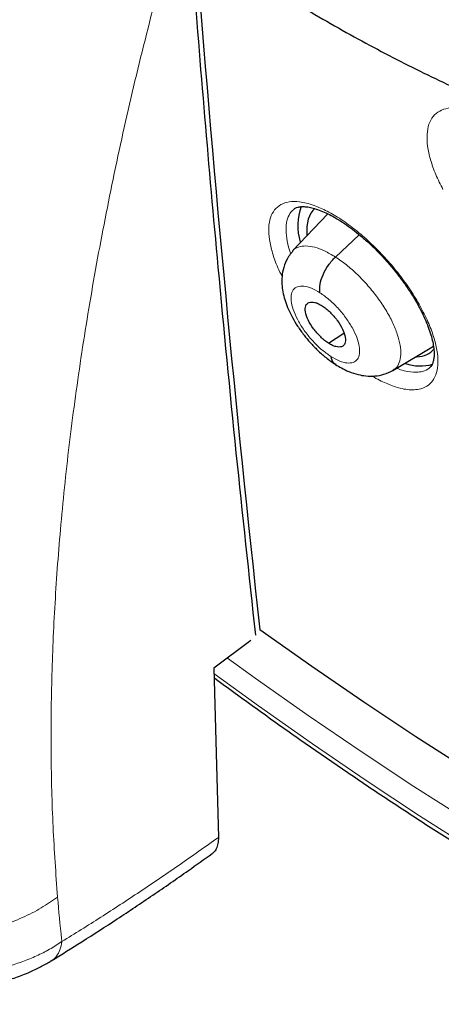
# Model space of a CAD drawing. Header units: millimetres. Extents: x 8 to 2314, y 12 to 2305.
# Tile 109 of 156: x 2135.75 to 2142.62, y 847.51 to 863.55. Entities that reach past the tile are written whole.
import ezdxf

# ---------------------------------------------------------------- set-up
doc = ezdxf.new("R2010")
doc.units = ezdxf.units.MM

msp = doc.modelspace()

# ---------------------------------------------------------------- linework, layer by layer
at = {"color": 7, "linetype": 'Continuous', "lineweight": 30}
for p, q in [((2140.769, 860.391), (2140.198, 859.788)), ((2140.895, 859.687), (2141.282, 860.051)), ((2140.782, 858.281), (2141.032, 858.448)), ((2141.831, 857.839), (2142.49, 858.233)), ((2139.516, 853.437), (2138.914, 852.987)), ((2136.262, 848.219), (2136.268, 848.221))]:
    msp.add_line(p, q, dxfattribs=at)
at = {"color": 7, "linetype": 'Continuous', "lineweight": 30, "flags": 128}
for points in [[(2156.455, 845.708), (2155.738, 845.843), (2155.01, 846.003), (2154.27, 846.189), (2153.52, 846.399), (2152.76, 846.635), (2151.99, 846.895), (2151.211, 847.18), (2150.424, 847.49), (2149.628, 847.823), (2148.825, 848.181), (2148.016, 848.562), (2147.2, 848.967), (2146.378, 849.395), (2145.551, 849.846), (2144.719, 850.319), (2143.884, 850.815), (2143.045, 851.333), (2142.203, 851.872), (2141.358, 852.432), (2140.512, 853.013), (2139.665, 853.615)], [(2138.914, 852.987), (2138.952, 851.606), (2138.989, 850.232)]]:
    msp.add_lwpolyline(points, dxfattribs=at)
at = {"color": 252, "linetype": 'Continuous', "lineweight": 0, "flags": 128}
for points in [[(2156.65, 844.864), (2155.922, 844.997), (2155.183, 845.156), (2154.433, 845.34), (2153.671, 845.55), (2152.899, 845.786), (2152.118, 846.047), (2151.327, 846.332), (2150.527, 846.643), (2149.719, 846.978), (2148.903, 847.338), (2148.081, 847.722), (2147.252, 848.13), (2146.416, 848.561), (2145.576, 849.016), (2144.731, 849.494), (2143.881, 849.995), (2143.028, 850.518), (2142.171, 851.063), (2141.313, 851.629), (2140.452, 852.217), (2139.59, 852.826), (2139.139, 853.152)], [(2138.916, 852.902), (2139.643, 852.373), (2140.519, 851.754), (2141.394, 851.157), (2142.266, 850.581), (2143.137, 850.027), (2144.004, 849.496), (2144.867, 848.987), (2145.726, 848.501), (2146.58, 848.039), (2147.429, 847.601), (2148.272, 847.186), (2149.108, 846.796), (2149.936, 846.431), (2150.757, 846.09), (2151.57, 845.774), (2152.374, 845.484), (2153.168, 845.219), (2153.952, 844.98), (2154.726, 844.766), (2155.489, 844.579), (2156.24, 844.417), (2156.979, 844.282)]]:
    msp.add_lwpolyline(points, dxfattribs=at)
at = {"color": 7, "linetype": 'Continuous', "lineweight": 30}
for centre, radius, start, end in [((2472.571, 890.485), 334.942, 184.45107, 186.31984), ((2141.182, 860.2), 0.9, 159.6974, 197.3929), ((2142.277, 858.608), 0.696, 249.9181, 286.8354)]:
    msp.add_arc(centre, radius, start, end, dxfattribs=at)
for start_param, end_param in [(0.020643, 0.596992), (2.813394, 3.258068)]:
    msp.add_ellipse((2141.508, 859.312), major_axis=(-0.937, 1.176), ratio=0.457363, start_param=start_param, end_param=end_param, dxfattribs=at)
at = {"color": 252, "linetype": 'Continuous', "lineweight": 0}
for points, knots in [([(2139.796, 922.862), (2140.785, 922.268), (2142.763, 921.08), (2145.77, 918.974), (2148.776, 916.649), (2151.763, 914.101), (2154.706, 911.356), (2157.581, 908.433), (2160.368, 905.356), (2163.043, 902.149), (2165.586, 898.836), (2167.977, 895.445), (2170.197, 892), (2172.229, 888.53), (2174.057, 885.062), (2175.666, 881.622), (2177.044, 878.238), (2178.181, 874.937), (2179.067, 871.743), (2179.695, 868.682), (2180.06, 865.778), (2180.16, 863.053), (2179.995, 860.53), (2179.563, 858.228), (2178.872, 856.162), (2177.918, 854.36), (2176.822, 852.902), (2175.937, 852.181), (2175.544, 851.862)], [0, 0, 0, 0, 0.038767, 0.077534, 0.116301, 0.155068, 0.193835, 0.232602, 0.271368, 0.310135, 0.348902, 0.387669, 0.426436, 0.465203, 0.50397, 0.542737, 0.581504, 0.620271, 0.659038, 0.697805, 0.736572, 0.775338, 0.814105, 0.852872, 0.891639, 0.930406, 0.969173, 1, 1, 1, 1]), ([(2138.014, 864.084), (2137.883, 863.573), (2137.621, 862.551), (2137.287, 861.048), (2136.998, 859.572), (2136.757, 858.126), (2136.563, 856.71), (2136.419, 855.35), (2136.322, 854.046), (2136.269, 852.799), (2136.259, 851.584), (2136.288, 850.4), (2136.342, 849.639), (2136.37, 849.259)], [0, 0, 0, 0, 0.094218, 0.188263, 0.281988, 0.375475, 0.468829, 0.562137, 0.650032, 0.737764, 0.825344, 0.912777, 1, 1, 1, 1]), ([(2144.755, 859.045), (2144.794, 859.05), (2144.886, 859.06), (2145, 859.119), (2145.093, 859.222), (2145.147, 859.365), (2145.164, 859.541), (2145.14, 859.748), (2145.078, 859.978), (2144.978, 860.225), (2144.844, 860.483), (2144.679, 860.743), (2144.489, 860.999), (2144.278, 861.243), (2144.054, 861.468), (2143.821, 861.667), (2143.587, 861.836), (2143.358, 861.969), (2143.123, 862.071), (2142.91, 862.121), (2142.727, 862.118), (2142.587, 862.072), (2142.482, 861.983), (2142.412, 861.855), (2142.382, 861.691), (2142.39, 861.495), (2142.439, 861.273), (2142.522, 861.035), (2142.605, 860.868), (2142.646, 860.787)], [0, 0, 0, 0, 0.027233, 0.064318, 0.101403, 0.138521, 0.175639, 0.212791, 0.249943, 0.287116, 0.324289, 0.36146, 0.398631, 0.435779, 0.472926, 0.510039, 0.547151, 0.584232, 0.621314, 0.667465, 0.70457, 0.741675, 0.778779, 0.815883, 0.853012, 0.890141, 0.927302, 0.964463, 1, 1, 1, 1]), ([(2142.176, 857.524), (2142.214, 857.528), (2142.303, 857.538), (2142.415, 857.595), (2142.505, 857.697), (2142.557, 857.838), (2142.571, 858.013), (2142.544, 858.218), (2142.48, 858.447), (2142.378, 858.694), (2142.243, 858.951), (2142.078, 859.211), (2141.887, 859.466), (2141.676, 859.71), (2141.452, 859.935), (2141.22, 860.135), (2140.987, 860.305), (2140.76, 860.439), (2140.528, 860.541), (2140.318, 860.593), (2140.138, 860.592), (2140.001, 860.547), (2139.898, 860.46), (2139.831, 860.334), (2139.803, 860.17), (2139.814, 859.976), (2139.865, 859.755), (2139.936, 859.55), (2140.003, 859.417), (2140.027, 859.369)], [0, 0, 0, 0, 0.027249, 0.064894, 0.10254, 0.140235, 0.177929, 0.215666, 0.253402, 0.291153, 0.328904, 0.366637, 0.40437, 0.44206, 0.47975, 0.517391, 0.555032, 0.592639, 0.630246, 0.677005, 0.714681, 0.752357, 0.79003, 0.827704, 0.865414, 0.903123, 0.940868, 0.978612, 1, 1, 1, 1]), ([(2140.17, 859.739), (2140.162, 859.759), (2140.127, 859.85), (2140.098, 859.996), (2140.085, 860.171), (2140.11, 860.314), (2140.157, 860.414), (2140.207, 860.452), (2140.225, 860.465)], [0, 0, 0, 0, 0.056286, 0.263091, 0.469706, 0.67632, 0.882724, 1, 1, 1, 1]), ([(2140.199, 859.787), (2140.2, 859.789), (2140.22, 859.822), (2140.291, 859.853), (2140.409, 859.874), (2140.554, 859.851), (2140.717, 859.793), (2140.835, 859.723), (2140.895, 859.687)], [0, 0, 0, 0, 0.010446, 0.208274, 0.406128, 0.604052, 0.801889, 1, 1, 1, 1]), ([(2140.895, 859.687), (2140.955, 859.646), (2141.075, 859.564), (2141.256, 859.403), (2141.427, 859.222), (2141.584, 859.027), (2141.72, 858.824), (2141.83, 858.621), (2141.908, 858.427), (2141.953, 858.249), (2141.965, 858.092), (2141.94, 857.964), (2141.893, 857.879), (2141.844, 857.853), (2141.827, 857.844)], [0, 0, 0, 0, 0.0867681, 0.1734163, 0.2601021, 0.3467576, 0.4334016, 0.5199728, 0.6064986, 0.6931382, 0.7797775, 0.866303, 0.9528743, 1, 1, 1, 1]), ([(2140.818, 858.068), (2140.77, 858.103), (2140.672, 858.171), (2140.528, 858.312), (2140.399, 858.469), (2140.292, 858.634), (2140.215, 858.796), (2140.173, 858.944), (2140.169, 859.067), (2140.203, 859.158), (2140.274, 859.21), (2140.375, 859.218), (2140.501, 859.186), (2140.596, 859.132), (2140.643, 859.104)], [0, 0, 0, 0, 0.083335, 0.166671, 0.250005, 0.333339, 0.41667, 0.500002, 0.583331, 0.666664, 0.749998, 0.833331, 0.916665, 1, 1, 1, 1]), ([(2140.643, 859.104), (2140.692, 859.07), (2140.79, 859.001), (2140.934, 858.861), (2141.063, 858.704), (2141.17, 858.539), (2141.247, 858.377), (2141.289, 858.229), (2141.293, 858.106), (2141.259, 858.015), (2141.188, 857.963), (2141.087, 857.955), (2140.961, 857.986), (2140.866, 858.041), (2140.818, 858.068)], [0, 0, 0, 0, 0.0833354, 0.1666686, 0.2500021, 0.3333357, 0.4166689, 0.4999976, 0.5833296, 0.6666613, 0.7499946, 0.8333293, 0.9166646, 1, 1, 1, 1]), ([(2141.493, 857.749), (2141.504, 857.742), (2141.592, 857.685), (2141.748, 857.614), (2141.928, 857.551), (2142.07, 857.524), (2142.141, 857.524), (2142.176, 857.524)], [0, 0, 0, 0, 0.043397, 0.335303, 0.62721, 0.813605, 1, 1, 1, 1]), ([(2142.215, 857.809), (2142.151, 857.811), (2142.052, 857.813), (2141.932, 857.859), (2141.89, 857.874)], [0, 0, 0, 0, 0.652642, 1, 1, 1, 1]), ([(2142.427, 857.883), (2142.425, 857.881), (2142.398, 857.849), (2142.327, 857.822), (2142.248, 857.813), (2142.215, 857.809)], [0, 0, 0, 0, 0.033652, 0.594247, 1, 1, 1, 1]), ([(2136.439, 848.533), (2136.651, 848.664), (2137.073, 848.927), (2137.71, 849.344), (2138.349, 849.777), (2138.776, 850.08), (2138.989, 850.232)], [0, 0, 0, 0, 0.249503, 0.499204, 0.749502, 1, 1, 1, 1]), ([(2136.37, 849.258), (2136.283, 849.198), (2136.105, 849.075), (2135.798, 848.92), (2135.46, 848.789), (2135.092, 848.69), (2134.705, 848.627), (2134.307, 848.603), (2133.908, 848.62), (2133.521, 848.677), (2133.153, 848.77), (2132.814, 848.896), (2132.508, 849.046), (2132.33, 849.166), (2132.242, 849.225)], [0, 0, 0, 0, 0.077108, 0.157408, 0.240457, 0.325694, 0.412456, 0.5, 0.587545, 0.674306, 0.759544, 0.842593, 0.922892, 1, 1, 1, 1]), ([(2136.37, 849.258), (2136.39, 849.03), (2136.412, 848.787), (2136.438, 848.548), (2136.439, 848.533)], [0, 0, 0, 0, 0.937379, 1, 1, 1, 1]), ([(2132.223, 848.748), (2132.223, 848.748), (2132.28, 848.705), (2132.396, 848.62), (2132.589, 848.5), (2132.798, 848.388), (2133.026, 848.285), (2133.266, 848.196), (2133.515, 848.122), (2133.769, 848.065), (2134.028, 848.023), (2134.293, 847.998), (2134.557, 847.99), (2134.817, 848), (2135.073, 848.026), (2135.327, 848.07), (2135.572, 848.131), (2135.806, 848.208), (2136.029, 848.299), (2136.242, 848.407), (2136.375, 848.489), (2136.439, 848.533), (2136.439, 848.533)], [0, 0, 0, 0, 0.000013, 0.050112, 0.100521, 0.155175, 0.20983, 0.265928, 0.322454, 0.377839, 0.433631, 0.490703, 0.548214, 0.603726, 0.659637, 0.716809, 0.774415, 0.829786, 0.885549, 0.942553, 0.999987, 1, 1, 1, 1]), ([(2136.268, 848.221), (2136.269, 848.222), (2136.304, 848.236), (2136.354, 848.295), (2136.414, 848.396), (2136.431, 848.487), (2136.439, 848.533)], [0, 0, 0, 0, 0.0112131, 0.3408087, 0.6704044, 1, 1, 1, 1])]:
    msp.add_open_spline(points, degree=3, knots=knots, dxfattribs=at)
at = {"color": 7, "linetype": 'Continuous', "lineweight": 30}
for points, knots in [([(2175.545, 851.819), (2175.622, 851.879), (2175.772, 851.996), (2175.975, 852.163), (2176.155, 852.316), (2176.311, 852.455), (2176.457, 852.589), (2176.59, 852.714), (2176.716, 852.836), (2176.837, 852.958), (2176.965, 853.09), (2177.098, 853.231), (2177.225, 853.372), (2177.341, 853.503), (2177.443, 853.623), (2177.56, 853.763), (2177.69, 853.926), (2177.838, 854.117), (2177.981, 854.311), (2178.122, 854.51), (2178.261, 854.716), (2178.39, 854.915), (2178.509, 855.108), (2178.619, 855.292), (2178.729, 855.485), (2178.844, 855.694), (2178.965, 855.926), (2179.094, 856.186), (2179.239, 856.496), (2179.392, 856.847), (2179.542, 857.223), (2179.675, 857.584), (2179.772, 857.869), (2179.839, 858.079), (2179.882, 858.218), (2179.922, 858.35), (2179.958, 858.473), (2179.993, 858.599), (2180.033, 858.744), (2180.081, 858.926), (2180.175, 859.305), (2180.297, 859.864), (2180.409, 860.497), (2180.484, 861.02), (2180.536, 861.432), (2180.578, 861.836), (2180.611, 862.23), (2180.637, 862.609), (2180.656, 862.983), (2180.67, 863.342), (2180.677, 863.675), (2180.68, 863.956), (2180.68, 864.183), (2180.679, 864.34), (2180.678, 864.441), (2180.677, 864.513), (2180.675, 864.601), (2180.673, 864.725), (2180.669, 864.889), (2180.662, 865.086), (2180.651, 865.377), (2180.631, 865.763), (2180.599, 866.25), (2180.556, 866.776), (2180.499, 867.342), (2180.43, 867.937), (2180.333, 868.658), (2180.204, 869.486), (2180.037, 870.414), (2179.849, 871.339), (2179.641, 872.258), (2179.416, 873.167), (2179.181, 874.043), (2178.937, 874.894), (2178.656, 875.817), (2178.324, 876.837), (2177.93, 877.97), (2177.497, 879.14), (2177.022, 880.347), (2176.542, 881.499), (2176.065, 882.591), (2175.599, 883.616), (2175.106, 884.659), (2174.592, 885.705), (2174.019, 886.829), (2173.391, 888.016), (2172.706, 889.259), (2172.018, 890.461), (2171.332, 891.62), (2170.653, 892.73), (2169.984, 893.79), (2169.318, 894.818), (2168.628, 895.853), (2167.933, 896.867), (2167.226, 897.872), (2166.513, 898.86), (2165.755, 899.883), (2164.951, 900.939), (2164.1, 902.027), (2163.304, 903.016), (2162.574, 903.903), (2161.919, 904.682), (2161.241, 905.472), (2160.541, 906.271), (2159.826, 907.068), (2159.113, 907.848), (2158.355, 908.659), (2157.563, 909.487), (2156.742, 910.324), (2155.959, 911.104), (2155.216, 911.827), (2154.514, 912.496), (2153.854, 913.112), (2153.308, 913.611), (2152.869, 914.008), (2152.53, 914.31), (2152.219, 914.585), (2151.943, 914.826), (2151.729, 915.012), (2151.57, 915.15), (2151.452, 915.251), (2151.327, 915.358), (2151.174, 915.489), (2150.977, 915.656), (2150.725, 915.869), (2150.414, 916.129), (2150.044, 916.435), (2149.638, 916.766), (2149.218, 917.104), (2148.682, 917.531), (2148.045, 918.027), (2147.342, 918.562), (2146.707, 919.033), (2146.121, 919.459), (2145.535, 919.877), (2144.92, 920.306), (2144.268, 920.75), (2143.578, 921.207), (2142.863, 921.669), (2142.145, 922.118), (2141.451, 922.538), (2140.987, 922.813), (2140.755, 922.945), (2140.741, 922.953)], [0, 0, 0, 0, 0.004208, 0.008266, 0.012194, 0.015925, 0.019283, 0.022264, 0.025087, 0.027813, 0.031053, 0.034635, 0.037977, 0.041032, 0.043801, 0.046284, 0.05063, 0.05481, 0.059092, 0.063478, 0.067924, 0.072392, 0.076228, 0.080045, 0.083867, 0.088052, 0.092716, 0.09786, 0.103418, 0.110857, 0.117881, 0.124491, 0.130655, 0.133242, 0.135688, 0.137993, 0.140157, 0.14218, 0.144549, 0.147706, 0.151607, 0.164055, 0.175863, 0.182587, 0.189083, 0.195351, 0.201391, 0.207197, 0.212552, 0.218242, 0.223129, 0.227214, 0.230495, 0.232973, 0.234012, 0.234841, 0.236051, 0.237829, 0.240176, 0.243078, 0.246233, 0.252549, 0.25933, 0.266575, 0.274284, 0.28244, 0.290603, 0.303052, 0.315037, 0.326558, 0.338385, 0.349678, 0.360437, 0.370662, 0.380725, 0.393824, 0.40725, 0.421007, 0.435095, 0.449518, 0.461086, 0.472865, 0.484854, 0.496904, 0.50868, 0.523252, 0.537359, 0.550999, 0.564172, 0.576875, 0.588892, 0.600453, 0.612159, 0.624546, 0.635591, 0.647127, 0.659155, 0.671674, 0.684685, 0.698189, 0.707561, 0.717157, 0.726977, 0.737022, 0.747285, 0.757391, 0.767124, 0.778971, 0.790214, 0.800851, 0.810883, 0.820308, 0.829125, 0.837335, 0.84209, 0.846614, 0.850795, 0.854431, 0.857519, 0.859243, 0.860732, 0.862169, 0.864156, 0.866741, 0.869923, 0.874067, 0.87892, 0.884427, 0.88995, 0.895311, 0.905366, 0.914791, 0.922673, 0.930063, 0.937545, 0.945449, 0.95395, 0.96289, 0.972271, 0.981812, 0.990881, 0.999452, 1, 1, 1, 1]), ([(2132.477, 915.578), (2132.593, 915.51), (2132.931, 915.314), (2133.493, 914.978), (2134.163, 914.567), (2134.834, 914.141), (2135.507, 913.702), (2136.182, 913.249), (2136.858, 912.783), (2137.535, 912.304), (2138.213, 911.812), (2138.891, 911.307), (2139.569, 910.791), (2140.247, 910.261), (2140.924, 909.72), (2141.601, 909.167), (2142.276, 908.603), (2142.949, 908.028), (2143.621, 907.441), (2144.291, 906.844), (2144.959, 906.236), (2145.624, 905.618), (2146.286, 904.99), (2146.944, 904.353), (2147.599, 903.706), (2148.251, 903.05), (2148.898, 902.385), (2149.541, 901.711), (2150.179, 901.03), (2150.812, 900.34), (2151.44, 899.643), (2152.063, 898.938), (2152.68, 898.227), (2153.29, 897.508), (2153.895, 896.784), (2154.492, 896.053), (2155.083, 895.316), (2155.667, 894.574), (2156.244, 893.827), (2156.813, 893.075), (2157.374, 892.319), (2157.927, 891.558), (2158.471, 890.794), (2159.007, 890.026), (2159.534, 889.255), (2160.053, 888.481), (2160.562, 887.705), (2161.061, 886.927), (2161.551, 886.147), (2162.031, 885.365), (2162.5, 884.583), (2162.96, 883.799), (2163.408, 883.016), (2163.846, 882.232), (2164.274, 881.448), (2164.69, 880.665), (2165.095, 879.884), (2165.488, 879.103), (2165.87, 878.324), (2166.24, 877.547), (2166.598, 876.773), (2166.943, 876.001), (2167.277, 875.232), (2167.598, 874.467), (2167.907, 873.705), (2168.203, 872.948), (2168.486, 872.195), (2168.757, 871.446), (2169.014, 870.703), (2169.259, 869.965), (2169.49, 869.233), (2169.707, 868.507), (2169.912, 867.787), (2170.103, 867.074), (2170.28, 866.368), (2170.444, 865.669), (2170.594, 864.978), (2170.73, 864.295), (2170.853, 863.62), (2170.962, 862.954), (2171.057, 862.296), (2171.138, 861.648), (2171.205, 861.009), (2171.258, 860.38), (2171.297, 859.761), (2171.323, 859.152), (2171.335, 858.553), (2171.332, 857.965), (2171.316, 857.389), (2171.286, 856.823), (2171.243, 856.269), (2171.185, 855.727), (2171.114, 855.197), (2171.03, 854.679), (2170.931, 854.173), (2170.819, 853.68), (2170.694, 853.199), (2170.555, 852.731), (2170.403, 852.276), (2170.237, 851.835), (2170.059, 851.406), (2169.867, 850.991), (2169.661, 850.59), (2169.443, 850.203), (2169.211, 849.829), (2168.967, 849.469), (2168.709, 849.123), (2168.438, 848.792), (2168.155, 848.475), (2167.857, 848.174), (2167.646, 847.972), (2167.53, 847.875), (2167.522, 847.868)], [0, 0, 0, 0, 0.004838, 0.014026, 0.023215, 0.032405, 0.041597, 0.050789, 0.059983, 0.069178, 0.078374, 0.087571, 0.096768, 0.105967, 0.115167, 0.124367, 0.133568, 0.14277, 0.151973, 0.161176, 0.17038, 0.179584, 0.188789, 0.197994, 0.2072, 0.216407, 0.225613, 0.23482, 0.244028, 0.253235, 0.262443, 0.271651, 0.280859, 0.290068, 0.299276, 0.308484, 0.317693, 0.326902, 0.33611, 0.345319, 0.354527, 0.363735, 0.372943, 0.382151, 0.391359, 0.400566, 0.409773, 0.41898, 0.428186, 0.437392, 0.446598, 0.455803, 0.465007, 0.474211, 0.483414, 0.492617, 0.501819, 0.51102, 0.520221, 0.52942, 0.538619, 0.547817, 0.557014, 0.56621, 0.575405, 0.584599, 0.593791, 0.602983, 0.612173, 0.621362, 0.63055, 0.639736, 0.648921, 0.658105, 0.667287, 0.676468, 0.685647, 0.694825, 0.704002, 0.713177, 0.722351, 0.731523, 0.740695, 0.749866, 0.759036, 0.768205, 0.777375, 0.786544, 0.795714, 0.804885, 0.814057, 0.823231, 0.832408, 0.841589, 0.850774, 0.859966, 0.869163, 0.878369, 0.887585, 0.896811, 0.906049, 0.9153, 0.924566, 0.933848, 0.943146, 0.952461, 0.961792, 0.97114, 0.980503, 0.989879, 0.999266, 1, 1, 1, 1]), ([(2132.242, 849.225), (2132.272, 849.678), (2132.332, 850.582), (2132.49, 851.993), (2132.699, 853.441), (2132.963, 854.927), (2133.28, 856.447), (2133.643, 857.971), (2134.048, 859.493), (2134.492, 861.013), (2134.982, 862.558), (2135.515, 864.126), (2135.907, 865.188), (2136.103, 865.718)], [0, 0, 0, 0, 0.093412, 0.186868, 0.280295, 0.373737, 0.467128, 0.560377, 0.64822, 0.736091, 0.824087, 0.912127, 1, 1, 1, 1]), ([(2138.547, 864.916), (2138.621, 864.864), (2138.867, 864.695), (2139.283, 864.422), (2139.796, 864.096), (2140.307, 863.785), (2140.817, 863.488), (2141.325, 863.205), (2141.832, 862.936), (2142.336, 862.682), (2142.837, 862.444), (2143.335, 862.22), (2143.83, 862.012), (2144.321, 861.82), (2144.809, 861.643), (2145.292, 861.483), (2145.77, 861.34), (2146.243, 861.213), (2146.711, 861.103), (2147.172, 861.01), (2147.628, 860.934), (2148.076, 860.876), (2148.518, 860.836), (2148.951, 860.813), (2149.376, 860.808), (2149.793, 860.821), (2150.2, 860.852), (2150.597, 860.901), (2150.983, 860.967), (2151.359, 861.051), (2151.724, 861.151), (2152.077, 861.269), (2152.418, 861.403), (2152.747, 861.554), (2153.063, 861.721), (2153.367, 861.903), (2153.618, 862.071), (2153.763, 862.183), (2153.815, 862.224)], [0, 0, 0, 0, 0.012583, 0.041494, 0.070427, 0.099381, 0.128359, 0.157361, 0.186387, 0.215439, 0.244516, 0.273618, 0.302745, 0.331894, 0.361064, 0.390251, 0.41945, 0.448655, 0.477856, 0.50704, 0.536195, 0.565304, 0.594351, 0.623313, 0.65217, 0.680898, 0.709476, 0.737882, 0.7661, 0.794115, 0.821923, 0.849522, 0.87692, 0.904131, 0.931177, 0.958084, 0.984885, 1, 1, 1, 1]), ([(2138.564, 864.431), (2138.629, 863.61), (2138.761, 861.967), (2138.997, 859.322), (2139.269, 856.503), (2139.485, 854.514), (2139.592, 853.524)], [0, 0, 0, 0, 0.223343, 0.446693, 0.724658, 1, 1, 1, 1]), ([(2140.222, 860.468), (2140.228, 860.474), (2140.242, 860.486), (2140.277, 860.499), (2140.33, 860.509), (2140.4, 860.509), (2140.484, 860.497), (2140.579, 860.471), (2140.684, 860.433), (2140.797, 860.38), (2140.918, 860.313), (2141.044, 860.233), (2141.174, 860.14), (2141.305, 860.034), (2141.437, 859.919), (2141.567, 859.793), (2141.694, 859.66), (2141.815, 859.52), (2141.931, 859.376), (2142.038, 859.229), (2142.137, 859.08), (2142.226, 858.933), (2142.303, 858.788), (2142.368, 858.647), (2142.42, 858.513), (2142.46, 858.389), (2142.486, 858.274), (2142.501, 858.172), (2142.503, 858.085), (2142.496, 858.013), (2142.48, 857.956), (2142.46, 857.916), (2142.444, 857.894), (2142.43, 857.885), (2142.427, 857.883)], [0, 0, 0, 0, 0.02385, 0.056237, 0.087193, 0.119977, 0.151904, 0.182691, 0.213814, 0.24518, 0.276979, 0.309233, 0.341509, 0.373975, 0.406839, 0.4396, 0.472375, 0.505497, 0.538386, 0.571243, 0.604335, 0.63714, 0.66965, 0.702411, 0.734847, 0.766504, 0.798445, 0.830108, 0.860783, 0.891352, 0.922862, 0.954668, 0.98807, 1, 1, 1, 1]), ([(2140.203, 859.787), (2140.164, 859.738), (2140.092, 859.646), (2140.039, 859.487), (2140.02, 859.344), (2140.023, 859.21), (2140.043, 859.087), (2140.078, 858.96), (2140.128, 858.831), (2140.195, 858.697), (2140.28, 858.555), (2140.377, 858.419), (2140.487, 858.288), (2140.607, 858.164), (2140.746, 858.039), (2140.847, 857.97), (2140.899, 857.935)], [0, 0, 0, 0, 0.092088, 0.172475, 0.241099, 0.298588, 0.361038, 0.421859, 0.485044, 0.550818, 0.61952, 0.696478, 0.761673, 0.833661, 0.912859, 1, 1, 1, 1]), ([(2140.643, 859.104), (2140.641, 859.149), (2140.637, 859.237), (2140.688, 859.399), (2140.775, 859.56), (2140.855, 859.645), (2140.895, 859.687)], [0, 0, 0, 0, 0.251718, 0.50092, 0.749289, 1, 1, 1, 1]), ([(2140.782, 858.281), (2140.761, 858.296), (2140.718, 858.326), (2140.633, 858.403), (2140.534, 858.517), (2140.443, 858.664), (2140.399, 858.799), (2140.403, 858.902), (2140.46, 858.955), (2140.54, 858.955), (2140.616, 858.929), (2140.658, 858.904), (2140.679, 858.891)], [0, 0, 0, 0, 0.062835, 0.125528, 0.250809, 0.375517, 0.500001, 0.624484, 0.749192, 0.874472, 0.937165, 1, 1, 1, 1]), ([(2140.679, 858.891), (2140.701, 858.877), (2140.744, 858.847), (2140.829, 858.77), (2140.928, 858.656), (2141.018, 858.509), (2141.063, 858.374), (2141.059, 858.27), (2141.002, 858.217), (2140.922, 858.218), (2140.846, 858.244), (2140.804, 858.269), (2140.782, 858.281)], [0, 0, 0, 0, 0.062835, 0.125528, 0.250808, 0.375516, 0.5, 0.624483, 0.749191, 0.874472, 0.937165, 1, 1, 1, 1]), ([(2140.818, 858.068), (2140.829, 858.029), (2140.843, 857.972), (2140.886, 857.95), (2140.9, 857.944)], [0, 0, 0, 0, 0.685338, 1, 1, 1, 1]), ([(2140.895, 857.937), (2140.927, 857.917), (2140.998, 857.873), (2141.121, 857.815), (2141.256, 857.771), (2141.398, 857.746), (2141.541, 857.745), (2141.692, 857.77), (2141.784, 857.816), (2141.832, 857.84)], [0, 0, 0, 0, 0.10439, 0.231002, 0.382372, 0.513534, 0.660366, 0.822785, 1, 1, 1, 1]), ([(2138.918, 852.834), (2139.146, 852.667), (2139.605, 852.331), (2140.295, 851.841), (2140.987, 851.361), (2141.679, 850.895), (2142.369, 850.441), (2143.058, 850.002), (2143.746, 849.576), (2144.431, 849.164), (2145.114, 848.766), (2145.795, 848.382), (2146.473, 848.013), (2147.148, 847.658), (2147.82, 847.318), (2148.488, 846.993), (2149.152, 846.683), (2149.813, 846.388), (2150.468, 846.109), (2151.12, 845.845), (2151.766, 845.596), (2152.407, 845.364), (2153.043, 845.147), (2153.673, 844.946), (2154.297, 844.76), (2154.915, 844.591), (2155.526, 844.439), (2156.131, 844.302), (2156.728, 844.182), (2157.319, 844.079), (2157.901, 843.991), (2158.476, 843.921), (2159.044, 843.867), (2159.602, 843.829), (2160.153, 843.809), (2160.694, 843.805), (2161.226, 843.818), (2161.749, 843.847), (2162.263, 843.893), (2162.766, 843.956), (2163.259, 844.036), (2163.742, 844.132), (2164.215, 844.244), (2164.677, 844.373), (2165.127, 844.518), (2165.567, 844.68), (2165.995, 844.857), (2166.411, 845.051), (2166.816, 845.26), (2167.208, 845.486), (2167.534, 845.689), (2167.724, 845.824), (2167.793, 845.872)], [0, 0, 0, 0, 0.019958, 0.040181, 0.060405, 0.080632, 0.100862, 0.121094, 0.141328, 0.161565, 0.181805, 0.202048, 0.222293, 0.242541, 0.262793, 0.283047, 0.303304, 0.323564, 0.343827, 0.364093, 0.384362, 0.404633, 0.424906, 0.445181, 0.465458, 0.485736, 0.506014, 0.526291, 0.546567, 0.56684, 0.58711, 0.607374, 0.627632, 0.647881, 0.668119, 0.688345, 0.708556, 0.72875, 0.748924, 0.769076, 0.789204, 0.809306, 0.829379, 0.849423, 0.869436, 0.88942, 0.909373, 0.929298, 0.949196, 0.969071, 0.988927, 1, 1, 1, 1]), ([(2138.989, 850.232), (2138.988, 850.197), (2138.986, 850.127), (2138.957, 850.045), (2138.923, 849.991), (2138.893, 849.973), (2138.885, 849.969)], [0, 0, 0, 0, 0.298828, 0.597654, 0.896491, 1, 1, 1, 1]), ([(2136.268, 848.221), (2136.433, 848.324), (2136.791, 848.545), (2137.343, 848.902), (2137.922, 849.289), (2138.436, 849.644), (2138.758, 849.875), (2138.886, 849.967)], [0, 0, 0, 0, 0.190394, 0.411316, 0.632182, 0.852994, 1, 1, 1, 1]), ([(2132.303, 848.52), (2132.36, 848.479), (2132.472, 848.397), (2132.648, 848.283), (2132.831, 848.18), (2133.03, 848.086), (2133.245, 848), (2133.477, 847.924), (2133.715, 847.862), (2133.96, 847.815), (2134.208, 847.783), (2134.458, 847.767), (2134.707, 847.768), (2134.952, 847.785), (2135.193, 847.819), (2135.43, 847.87), (2135.664, 847.938), (2135.878, 848.018), (2136.068, 848.108), (2136.191, 848.175), (2136.252, 848.212), (2136.262, 848.218)], [0, 0, 0, 0, 0.051698, 0.101604, 0.150498, 0.200502, 0.256678, 0.313193, 0.370292, 0.42789, 0.485894, 0.544188, 0.602606, 0.660729, 0.71788, 0.776025, 0.834889, 0.894892, 0.943805, 0.990956, 1, 1, 1, 1])]:
    msp.add_open_spline(points, degree=3, knots=knots, dxfattribs=at)

doc.saveas('drawing.dxf')
